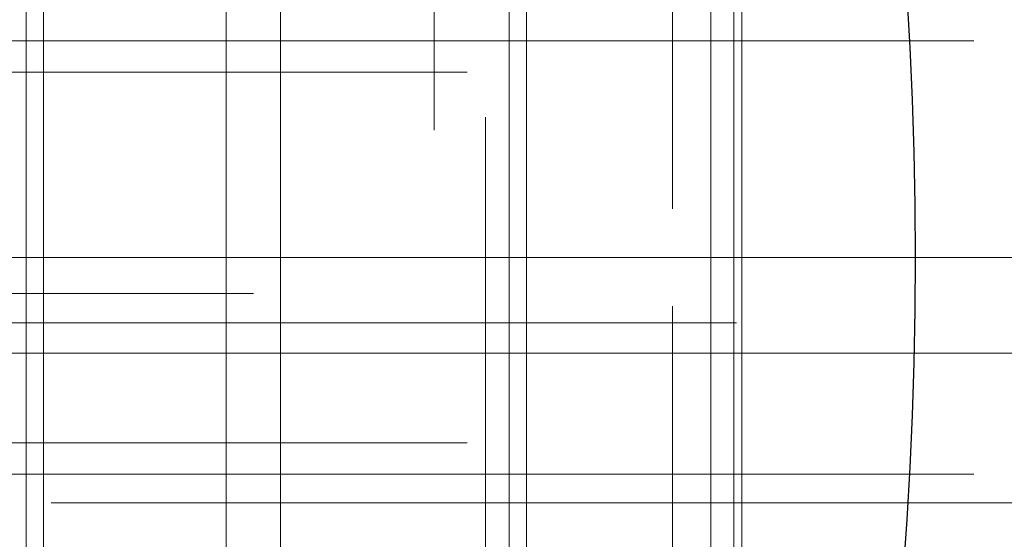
# Model space of a CAD drawing. Header units: millimetres. Extents: x -50 to 901, y -50 to 714.
# Tile 86 of 186: x 25.97 to 34.01, y -2.3 to 1.94. Entities that reach past the tile are written whole.
import ezdxf

# ---------------------------------------------------------------- set-up
doc = ezdxf.new("R2010")
doc.units = ezdxf.units.MM

# ---------------------------------------------------------------- blocks, each defined once
blk = doc.blocks.new('SW_CENTERMARKSYMBOL_0')
at = {"color": 0, "linetype": 'Continuous', "lineweight": 18}
blk.add_line((10, 0), (48.6219, 0), dxfattribs=at)
blk = doc.blocks.new('SW_CENTERMARKSYMBOL_396')
at = {"color": 0, "linetype": 'Continuous', "lineweight": 18}
for p, q in [((0, 0), (0, -5)), ((0, -5), (0, -5.5747))]:
    blk.add_line(p, q, dxfattribs=at)
blk = doc.blocks.new('SW_CENTERMARKSYMBOL_397')
at = {"color": 0, "linetype": 'Continuous', "lineweight": 18}
for p, q in [((0, 0), (0, -5)), ((0, -5), (0, -5.5747))]:
    blk.add_line(p, q, dxfattribs=at)
blk = doc.blocks.new('SW_CENTERMARKSYMBOL_398')
at = {"color": 0, "linetype": 'Continuous', "lineweight": 18}
blk.add_line((0, 0), (0, -5), dxfattribs=at)
blk = doc.blocks.new('SW_CENTERMARKSYMBOL_399')
at = {"color": 0, "linetype": 'Continuous', "lineweight": 18}
for p, q in [((0, 0), (0, 5)), ((-5, 0), (-5.5747, 0)), ((0, 0), (-5, 0)), ((0, 0), (0, -5)), ((0, 0), (5, 0))]:
    blk.add_line(p, q, dxfattribs=at)
blk = doc.blocks.new('SW_CENTERMARKSYMBOL_400')
at = {"color": 0, "linetype": 'Continuous', "lineweight": 18}
for p, q in [((0, 0), (0, 5)), ((-5, 0), (-5.5747, 0)), ((0, 0), (-5, 0)), ((0, 0), (0, -5)), ((0, 0), (5, 0))]:
    blk.add_line(p, q, dxfattribs=at)
blk = doc.blocks.new('SW_CENTERMARKSYMBOL_401')
at = {"color": 0, "linetype": 'Continuous', "lineweight": 18}
for p, q in [((0, 5), (0, 5.5747)), ((0, 0), (0, 5))]:
    blk.add_line(p, q, dxfattribs=at)
blk = doc.blocks.new('SW_CENTERMARKSYMBOL_402')
at = {"color": 0, "linetype": 'Continuous', "lineweight": 18}
for p, q in [((0, 5), (0, 5.5747)), ((0, 0), (0, 5))]:
    blk.add_line(p, q, dxfattribs=at)
blk = doc.blocks.new('SW_CENTERMARKSYMBOL_442')
at = {"color": 0, "linetype": 'Continuous', "lineweight": 18}
for p, q in [((0, 0), (0, -5)), ((0, -5), (0, -5.6932))]:
    blk.add_line(p, q, dxfattribs=at)
blk = doc.blocks.new('SW_CENTERMARKSYMBOL_443')
at = {"color": 0, "linetype": 'Continuous', "lineweight": 18}
for p, q in [((0, 0), (0, -5)), ((0, -5), (0, -5.6585))]:
    blk.add_line(p, q, dxfattribs=at)
blk = doc.blocks.new('SW_CENTERMARKSYMBOL_447')
at = {"color": 0, "linetype": 'Continuous', "lineweight": 18}
for p, q in [((0, 0), (5, 0)), ((5, 0), (5.6063, 0))]:
    blk.add_line(p, q, dxfattribs=at)
blk = doc.blocks.new('SW_CENTERMARKSYMBOL_448')
at = {"color": 0, "linetype": 'Continuous', "lineweight": 18}
for p, q in [((0, 0), (0, -5)), ((0, -5), (0, -5.6585))]:
    blk.add_line(p, q, dxfattribs=at)
blk = doc.blocks.new('SW_CENTERMARKSYMBOL_524')
at = {"color": 0, "linetype": 'Continuous', "lineweight": 18}
for q in [(0, 5), (-5, 0), (0, -5), (5, 0)]:
    blk.add_line((0, 0), q, dxfattribs=at)
blk = doc.blocks.new('SW_CENTERMARKSYMBOL_527')
at = {"color": 0, "linetype": 'Continuous', "lineweight": 18}
for p, q in [((0, 5), (0, 5.6585)), ((0, 0), (0, 5))]:
    blk.add_line(p, q, dxfattribs=at)
blk = doc.blocks.new('SW_CENTERMARKSYMBOL_528')
at = {"color": 0, "linetype": 'Continuous', "lineweight": 18}
for p, q in [((0, 5), (0, 5.6932)), ((0, 0), (0, 5))]:
    blk.add_line(p, q, dxfattribs=at)
blk = doc.blocks.new('SW_CENTERMARKSYMBOL_529')
at = {"color": 0, "linetype": 'Continuous', "lineweight": 18}
for p, q in [((0, 0), (0, 5)), ((0, 0), (-5, 0)), ((0, 0), (0, -5)), ((0, 0), (5, 0)), ((5, 0), (5.6585, 0))]:
    blk.add_line(p, q, dxfattribs=at)
blk = doc.blocks.new('SW_CENTERMARKSYMBOL_530')
at = {"color": 0, "linetype": 'Continuous', "lineweight": 18}
for p, q in [((0, 0), (0, -5)), ((0, -5), (0, -5.6932))]:
    blk.add_line(p, q, dxfattribs=at)
blk = doc.blocks.new('SW_CENTERMARKSYMBOL_533')
at = {"color": 0, "linetype": 'Continuous', "lineweight": 18}
for p, q in [((0, 0), (5, 0)), ((5, 0), (5.5209, 0))]:
    blk.add_line(p, q, dxfattribs=at)
blk = doc.blocks.new('SW_CENTERMARKSYMBOL_534')
at = {"color": 0, "linetype": 'Continuous', "lineweight": 18}
for p, q in [((0, 0), (5, 0)), ((5, 0), (5.6063, 0))]:
    blk.add_line(p, q, dxfattribs=at)
blk = doc.blocks.new('SW_CENTERMARKSYMBOL_535')
at = {"color": 0, "linetype": 'Continuous', "lineweight": 18}
for p, q in [((0, 0), (0, 5)), ((0, 0), (-5, 0)), ((0, 0), (0, -5)), ((0, 0), (5, 0)), ((5, 0), (5.6585, 0))]:
    blk.add_line(p, q, dxfattribs=at)
blk = doc.blocks.new('SW_CENTERMARKSYMBOL_536')
at = {"color": 0, "linetype": 'Continuous', "lineweight": 18}
for p, q in [((0, 0), (0, 5)), ((0, 0), (-5, 0)), ((0, 0), (0, -5)), ((0, 0), (5, 0)), ((5, 0), (5.6585, 0))]:
    blk.add_line(p, q, dxfattribs=at)
blk = doc.blocks.new('SW_CENTERMARKSYMBOL_563')
at = {"color": 0, "linetype": 'Continuous', "lineweight": 18}
blk.add_line((10, 0), (48.6219, 0), dxfattribs=at)
blk = doc.blocks.new('SW_CENTERMARKSYMBOL_959')
at = {"color": 0, "linetype": 'Continuous', "lineweight": 18}
for p, q in [((0, 0), (0, -5)), ((0, -5), (0, -5.5747))]:
    blk.add_line(p, q, dxfattribs=at)
blk = doc.blocks.new('SW_CENTERMARKSYMBOL_960')
at = {"color": 0, "linetype": 'Continuous', "lineweight": 18}
for p, q in [((0, 0), (0, -5)), ((0, -5), (0, -5.5747))]:
    blk.add_line(p, q, dxfattribs=at)
blk = doc.blocks.new('SW_CENTERMARKSYMBOL_961')
at = {"color": 0, "linetype": 'Continuous', "lineweight": 18}
blk.add_line((0, 0), (0, -5), dxfattribs=at)
blk = doc.blocks.new('SW_CENTERMARKSYMBOL_962')
at = {"color": 0, "linetype": 'Continuous', "lineweight": 18}
for p, q in [((0, 0), (0, 5)), ((-5, 0), (-5.5747, 0)), ((0, 0), (-5, 0)), ((0, 0), (0, -5)), ((0, 0), (5, 0))]:
    blk.add_line(p, q, dxfattribs=at)
blk = doc.blocks.new('SW_CENTERMARKSYMBOL_963')
at = {"color": 0, "linetype": 'Continuous', "lineweight": 18}
for p, q in [((0, 0), (0, 5)), ((-5, 0), (-5.5747, 0)), ((0, 0), (-5, 0)), ((0, 0), (0, -5)), ((0, 0), (5, 0))]:
    blk.add_line(p, q, dxfattribs=at)
blk = doc.blocks.new('SW_CENTERMARKSYMBOL_964')
at = {"color": 0, "linetype": 'Continuous', "lineweight": 18}
for p, q in [((0, 5), (0, 5.5747)), ((0, 0), (0, 5))]:
    blk.add_line(p, q, dxfattribs=at)
blk = doc.blocks.new('SW_CENTERMARKSYMBOL_965')
at = {"color": 0, "linetype": 'Continuous', "lineweight": 18}
for p, q in [((0, 5), (0, 5.5747)), ((0, 0), (0, 5))]:
    blk.add_line(p, q, dxfattribs=at)
blk = doc.blocks.new('SW_CENTERMARKSYMBOL_1005')
at = {"color": 0, "linetype": 'Continuous', "lineweight": 18}
for p, q in [((0, 0), (0, -5)), ((0, -5), (0, -5.6932))]:
    blk.add_line(p, q, dxfattribs=at)
blk = doc.blocks.new('SW_CENTERMARKSYMBOL_1006')
at = {"color": 0, "linetype": 'Continuous', "lineweight": 18}
for p, q in [((0, 0), (0, -5)), ((0, -5), (0, -5.6585))]:
    blk.add_line(p, q, dxfattribs=at)
blk = doc.blocks.new('SW_CENTERMARKSYMBOL_1010')
at = {"color": 0, "linetype": 'Continuous', "lineweight": 18}
for p, q in [((0, 0), (5, 0)), ((5, 0), (5.6063, 0))]:
    blk.add_line(p, q, dxfattribs=at)
blk = doc.blocks.new('SW_CENTERMARKSYMBOL_1011')
at = {"color": 0, "linetype": 'Continuous', "lineweight": 18}
for p, q in [((0, 0), (0, -5)), ((0, -5), (0, -5.6585))]:
    blk.add_line(p, q, dxfattribs=at)
blk = doc.blocks.new('SW_CENTERMARKSYMBOL_1087')
at = {"color": 0, "linetype": 'Continuous', "lineweight": 18}
for q in [(0, 5), (-5, 0), (0, -5), (5, 0)]:
    blk.add_line((0, 0), q, dxfattribs=at)
blk = doc.blocks.new('SW_CENTERMARKSYMBOL_1090')
at = {"color": 0, "linetype": 'Continuous', "lineweight": 18}
for p, q in [((0, 5), (0, 5.6585)), ((0, 0), (0, 5))]:
    blk.add_line(p, q, dxfattribs=at)
blk = doc.blocks.new('SW_CENTERMARKSYMBOL_1091')
at = {"color": 0, "linetype": 'Continuous', "lineweight": 18}
for p, q in [((0, 5), (0, 5.6932)), ((0, 0), (0, 5))]:
    blk.add_line(p, q, dxfattribs=at)
blk = doc.blocks.new('SW_CENTERMARKSYMBOL_1092')
at = {"color": 0, "linetype": 'Continuous', "lineweight": 18}
for p, q in [((0, 0), (0, 5)), ((0, 0), (-5, 0)), ((0, 0), (0, -5)), ((0, 0), (5, 0)), ((5, 0), (5.6585, 0))]:
    blk.add_line(p, q, dxfattribs=at)
blk = doc.blocks.new('SW_CENTERMARKSYMBOL_1093')
at = {"color": 0, "linetype": 'Continuous', "lineweight": 18}
for p, q in [((0, 0), (0, -5)), ((0, -5), (0, -5.6932))]:
    blk.add_line(p, q, dxfattribs=at)
blk = doc.blocks.new('SW_CENTERMARKSYMBOL_1096')
at = {"color": 0, "linetype": 'Continuous', "lineweight": 18}
for p, q in [((0, 0), (5, 0)), ((5, 0), (5.5209, 0))]:
    blk.add_line(p, q, dxfattribs=at)
blk = doc.blocks.new('SW_CENTERMARKSYMBOL_1097')
at = {"color": 0, "linetype": 'Continuous', "lineweight": 18}
for p, q in [((0, 0), (5, 0)), ((5, 0), (5.6063, 0))]:
    blk.add_line(p, q, dxfattribs=at)
blk = doc.blocks.new('SW_CENTERMARKSYMBOL_1098')
at = {"color": 0, "linetype": 'Continuous', "lineweight": 18}
for p, q in [((0, 0), (0, 5)), ((0, 0), (-5, 0)), ((0, 0), (0, -5)), ((0, 0), (5, 0)), ((5, 0), (5.6585, 0))]:
    blk.add_line(p, q, dxfattribs=at)
blk = doc.blocks.new('SW_CENTERMARKSYMBOL_1099')
at = {"color": 0, "linetype": 'Continuous', "lineweight": 18}
for p, q in [((0, 0), (0, 5)), ((0, 0), (-5, 0)), ((0, 0), (0, -5)), ((0, 0), (5, 0)), ((5, 0), (5.6585, 0))]:
    blk.add_line(p, q, dxfattribs=at)
blk = doc.blocks.new('SW_CENTERMARKSYMBOL_1126')
at = {"color": 0, "linetype": 'Continuous', "lineweight": 18}
blk.add_line((10, 0), (48.6219, 0), dxfattribs=at)
blk = doc.blocks.new('SW_CENTERMARKSYMBOL_1522')
at = {"color": 0, "linetype": 'Continuous', "lineweight": 18}
for p, q in [((0, 0), (0, -5)), ((0, -5), (0, -5.5747))]:
    blk.add_line(p, q, dxfattribs=at)
blk = doc.blocks.new('SW_CENTERMARKSYMBOL_1523')
at = {"color": 0, "linetype": 'Continuous', "lineweight": 18}
for p, q in [((0, 0), (0, -5)), ((0, -5), (0, -5.5747))]:
    blk.add_line(p, q, dxfattribs=at)
blk = doc.blocks.new('SW_CENTERMARKSYMBOL_1524')
at = {"color": 0, "linetype": 'Continuous', "lineweight": 18}
blk.add_line((0, 0), (0, -5), dxfattribs=at)
blk = doc.blocks.new('SW_CENTERMARKSYMBOL_1525')
at = {"color": 0, "linetype": 'Continuous', "lineweight": 18}
for p, q in [((0, 0), (0, 5)), ((-5, 0), (-5.5747, 0)), ((0, 0), (-5, 0)), ((0, 0), (0, -5)), ((0, 0), (5, 0))]:
    blk.add_line(p, q, dxfattribs=at)
blk = doc.blocks.new('SW_CENTERMARKSYMBOL_1526')
at = {"color": 0, "linetype": 'Continuous', "lineweight": 18}
for p, q in [((0, 0), (0, 5)), ((-5, 0), (-5.5747, 0)), ((0, 0), (-5, 0)), ((0, 0), (0, -5)), ((0, 0), (5, 0))]:
    blk.add_line(p, q, dxfattribs=at)
blk = doc.blocks.new('SW_CENTERMARKSYMBOL_1527')
at = {"color": 0, "linetype": 'Continuous', "lineweight": 18}
for p, q in [((0, 5), (0, 5.5747)), ((0, 0), (0, 5))]:
    blk.add_line(p, q, dxfattribs=at)
blk = doc.blocks.new('SW_CENTERMARKSYMBOL_1528')
at = {"color": 0, "linetype": 'Continuous', "lineweight": 18}
for p, q in [((0, 5), (0, 5.5747)), ((0, 0), (0, 5))]:
    blk.add_line(p, q, dxfattribs=at)
blk = doc.blocks.new('SW_CENTERMARKSYMBOL_1568')
at = {"color": 0, "linetype": 'Continuous', "lineweight": 18}
for p, q in [((0, 0), (0, -5)), ((0, -5), (0, -5.6932))]:
    blk.add_line(p, q, dxfattribs=at)
blk = doc.blocks.new('SW_CENTERMARKSYMBOL_1569')
at = {"color": 0, "linetype": 'Continuous', "lineweight": 18}
for p, q in [((0, 0), (0, -5)), ((0, -5), (0, -5.6585))]:
    blk.add_line(p, q, dxfattribs=at)
blk = doc.blocks.new('SW_CENTERMARKSYMBOL_1573')
at = {"color": 0, "linetype": 'Continuous', "lineweight": 18}
for p, q in [((0, 0), (5, 0)), ((5, 0), (5.6063, 0))]:
    blk.add_line(p, q, dxfattribs=at)
blk = doc.blocks.new('SW_CENTERMARKSYMBOL_1574')
at = {"color": 0, "linetype": 'Continuous', "lineweight": 18}
for p, q in [((0, 0), (0, -5)), ((0, -5), (0, -5.6585))]:
    blk.add_line(p, q, dxfattribs=at)
blk = doc.blocks.new('SW_CENTERMARKSYMBOL_1650')
at = {"color": 0, "linetype": 'Continuous', "lineweight": 18}
for q in [(0, 5), (-5, 0), (0, -5), (5, 0)]:
    blk.add_line((0, 0), q, dxfattribs=at)
blk = doc.blocks.new('SW_CENTERMARKSYMBOL_1653')
at = {"color": 0, "linetype": 'Continuous', "lineweight": 18}
for p, q in [((0, 5), (0, 5.6585)), ((0, 0), (0, 5))]:
    blk.add_line(p, q, dxfattribs=at)
blk = doc.blocks.new('SW_CENTERMARKSYMBOL_1654')
at = {"color": 0, "linetype": 'Continuous', "lineweight": 18}
for p, q in [((0, 5), (0, 5.6932)), ((0, 0), (0, 5))]:
    blk.add_line(p, q, dxfattribs=at)
blk = doc.blocks.new('SW_CENTERMARKSYMBOL_1655')
at = {"color": 0, "linetype": 'Continuous', "lineweight": 18}
for p, q in [((0, 0), (0, 5)), ((0, 0), (-5, 0)), ((0, 0), (0, -5)), ((0, 0), (5, 0)), ((5, 0), (5.6585, 0))]:
    blk.add_line(p, q, dxfattribs=at)
blk = doc.blocks.new('SW_CENTERMARKSYMBOL_1656')
at = {"color": 0, "linetype": 'Continuous', "lineweight": 18}
for p, q in [((0, 0), (0, -5)), ((0, -5), (0, -5.6932))]:
    blk.add_line(p, q, dxfattribs=at)
blk = doc.blocks.new('SW_CENTERMARKSYMBOL_1659')
at = {"color": 0, "linetype": 'Continuous', "lineweight": 18}
for p, q in [((0, 0), (5, 0)), ((5, 0), (5.5209, 0))]:
    blk.add_line(p, q, dxfattribs=at)
blk = doc.blocks.new('SW_CENTERMARKSYMBOL_1660')
at = {"color": 0, "linetype": 'Continuous', "lineweight": 18}
for p, q in [((0, 0), (5, 0)), ((5, 0), (5.6063, 0))]:
    blk.add_line(p, q, dxfattribs=at)
blk = doc.blocks.new('SW_CENTERMARKSYMBOL_1661')
at = {"color": 0, "linetype": 'Continuous', "lineweight": 18}
for p, q in [((0, 0), (0, 5)), ((0, 0), (-5, 0)), ((0, 0), (0, -5)), ((0, 0), (5, 0)), ((5, 0), (5.6585, 0))]:
    blk.add_line(p, q, dxfattribs=at)
blk = doc.blocks.new('SW_CENTERMARKSYMBOL_1662')
at = {"color": 0, "linetype": 'Continuous', "lineweight": 18}
for p, q in [((0, 0), (0, 5)), ((0, 0), (-5, 0)), ((0, 0), (0, -5)), ((0, 0), (5, 0)), ((5, 0), (5.6585, 0))]:
    blk.add_line(p, q, dxfattribs=at)
blk = doc.blocks.new('SW_CENTERMARKSYMBOL_1689')
at = {"color": 0, "linetype": 'Continuous', "lineweight": 18}
blk.add_line((10, 0), (48.6219, 0), dxfattribs=at)
blk = doc.blocks.new('SW_CENTERMARKSYMBOL_2085')
at = {"color": 0, "linetype": 'Continuous', "lineweight": 18}
for p, q in [((0, 0), (0, -5)), ((0, -5), (0, -5.5747))]:
    blk.add_line(p, q, dxfattribs=at)
blk = doc.blocks.new('SW_CENTERMARKSYMBOL_2086')
at = {"color": 0, "linetype": 'Continuous', "lineweight": 18}
for p, q in [((0, 0), (0, -5)), ((0, -5), (0, -5.5747))]:
    blk.add_line(p, q, dxfattribs=at)
blk = doc.blocks.new('SW_CENTERMARKSYMBOL_2087')
at = {"color": 0, "linetype": 'Continuous', "lineweight": 18}
blk.add_line((0, 0), (0, -5), dxfattribs=at)
blk = doc.blocks.new('SW_CENTERMARKSYMBOL_2088')
at = {"color": 0, "linetype": 'Continuous', "lineweight": 18}
for p, q in [((0, 0), (0, 5)), ((-5, 0), (-5.5747, 0)), ((0, 0), (-5, 0)), ((0, 0), (0, -5)), ((0, 0), (5, 0))]:
    blk.add_line(p, q, dxfattribs=at)
blk = doc.blocks.new('SW_CENTERMARKSYMBOL_2089')
at = {"color": 0, "linetype": 'Continuous', "lineweight": 18}
for p, q in [((0, 0), (0, 5)), ((-5, 0), (-5.5747, 0)), ((0, 0), (-5, 0)), ((0, 0), (0, -5)), ((0, 0), (5, 0))]:
    blk.add_line(p, q, dxfattribs=at)
blk = doc.blocks.new('SW_CENTERMARKSYMBOL_2090')
at = {"color": 0, "linetype": 'Continuous', "lineweight": 18}
for p, q in [((0, 5), (0, 5.5747)), ((0, 0), (0, 5))]:
    blk.add_line(p, q, dxfattribs=at)
blk = doc.blocks.new('SW_CENTERMARKSYMBOL_2091')
at = {"color": 0, "linetype": 'Continuous', "lineweight": 18}
for p, q in [((0, 5), (0, 5.5747)), ((0, 0), (0, 5))]:
    blk.add_line(p, q, dxfattribs=at)
blk = doc.blocks.new('SW_CENTERMARKSYMBOL_2131')
at = {"color": 0, "linetype": 'Continuous', "lineweight": 18}
for p, q in [((0, 0), (0, -5)), ((0, -5), (0, -5.6932))]:
    blk.add_line(p, q, dxfattribs=at)
blk = doc.blocks.new('SW_CENTERMARKSYMBOL_2132')
at = {"color": 0, "linetype": 'Continuous', "lineweight": 18}
for p, q in [((0, 0), (0, -5)), ((0, -5), (0, -5.6585))]:
    blk.add_line(p, q, dxfattribs=at)
blk = doc.blocks.new('SW_CENTERMARKSYMBOL_2136')
at = {"color": 0, "linetype": 'Continuous', "lineweight": 18}
for p, q in [((0, 0), (5, 0)), ((5, 0), (5.6063, 0))]:
    blk.add_line(p, q, dxfattribs=at)
blk = doc.blocks.new('SW_CENTERMARKSYMBOL_2137')
at = {"color": 0, "linetype": 'Continuous', "lineweight": 18}
for p, q in [((0, 0), (0, -5)), ((0, -5), (0, -5.6585))]:
    blk.add_line(p, q, dxfattribs=at)
blk = doc.blocks.new('SW_CENTERMARKSYMBOL_2213')
at = {"color": 0, "linetype": 'Continuous', "lineweight": 18}
for q in [(0, 5), (-5, 0), (0, -5), (5, 0)]:
    blk.add_line((0, 0), q, dxfattribs=at)
blk = doc.blocks.new('SW_CENTERMARKSYMBOL_2216')
at = {"color": 0, "linetype": 'Continuous', "lineweight": 18}
for p, q in [((0, 5), (0, 5.6585)), ((0, 0), (0, 5))]:
    blk.add_line(p, q, dxfattribs=at)
blk = doc.blocks.new('SW_CENTERMARKSYMBOL_2217')
at = {"color": 0, "linetype": 'Continuous', "lineweight": 18}
for p, q in [((0, 5), (0, 5.6932)), ((0, 0), (0, 5))]:
    blk.add_line(p, q, dxfattribs=at)
blk = doc.blocks.new('SW_CENTERMARKSYMBOL_2218')
at = {"color": 0, "linetype": 'Continuous', "lineweight": 18}
for p, q in [((0, 0), (0, 5)), ((0, 0), (-5, 0)), ((0, 0), (0, -5)), ((0, 0), (5, 0)), ((5, 0), (5.6585, 0))]:
    blk.add_line(p, q, dxfattribs=at)
blk = doc.blocks.new('SW_CENTERMARKSYMBOL_2219')
at = {"color": 0, "linetype": 'Continuous', "lineweight": 18}
for p, q in [((0, 0), (0, -5)), ((0, -5), (0, -5.6932))]:
    blk.add_line(p, q, dxfattribs=at)
blk = doc.blocks.new('SW_CENTERMARKSYMBOL_2222')
at = {"color": 0, "linetype": 'Continuous', "lineweight": 18}
for p, q in [((0, 0), (5, 0)), ((5, 0), (5.5209, 0))]:
    blk.add_line(p, q, dxfattribs=at)
blk = doc.blocks.new('SW_CENTERMARKSYMBOL_2223')
at = {"color": 0, "linetype": 'Continuous', "lineweight": 18}
for p, q in [((0, 0), (5, 0)), ((5, 0), (5.6063, 0))]:
    blk.add_line(p, q, dxfattribs=at)
blk = doc.blocks.new('SW_CENTERMARKSYMBOL_2224')
at = {"color": 0, "linetype": 'Continuous', "lineweight": 18}
for p, q in [((0, 0), (0, 5)), ((0, 0), (-5, 0)), ((0, 0), (0, -5)), ((0, 0), (5, 0)), ((5, 0), (5.6585, 0))]:
    blk.add_line(p, q, dxfattribs=at)
blk = doc.blocks.new('SW_CENTERMARKSYMBOL_2225')
at = {"color": 0, "linetype": 'Continuous', "lineweight": 18}
for p, q in [((0, 0), (0, 5)), ((0, 0), (-5, 0)), ((0, 0), (0, -5)), ((0, 0), (5, 0)), ((5, 0), (5.6585, 0))]:
    blk.add_line(p, q, dxfattribs=at)
blk = doc.blocks.new('SW_CENTERMARKSYMBOL_2252')
at = {"color": 0, "linetype": 'Continuous', "lineweight": 18}
blk.add_line((10, 0), (48.6219, 0), dxfattribs=at)
blk = doc.blocks.new('SW_CENTERMARKSYMBOL_2648')
at = {"color": 0, "linetype": 'Continuous', "lineweight": 18}
for p, q in [((0, 0), (0, -5)), ((0, -5), (0, -5.5747))]:
    blk.add_line(p, q, dxfattribs=at)
blk = doc.blocks.new('SW_CENTERMARKSYMBOL_2649')
at = {"color": 0, "linetype": 'Continuous', "lineweight": 18}
for p, q in [((0, 0), (0, -5)), ((0, -5), (0, -5.5747))]:
    blk.add_line(p, q, dxfattribs=at)
blk = doc.blocks.new('SW_CENTERMARKSYMBOL_2650')
at = {"color": 0, "linetype": 'Continuous', "lineweight": 18}
blk.add_line((0, 0), (0, -5), dxfattribs=at)
blk = doc.blocks.new('SW_CENTERMARKSYMBOL_2651')
at = {"color": 0, "linetype": 'Continuous', "lineweight": 18}
for p, q in [((0, 0), (0, 5)), ((-5, 0), (-5.5747, 0)), ((0, 0), (-5, 0)), ((0, 0), (0, -5)), ((0, 0), (5, 0))]:
    blk.add_line(p, q, dxfattribs=at)
blk = doc.blocks.new('SW_CENTERMARKSYMBOL_2652')
at = {"color": 0, "linetype": 'Continuous', "lineweight": 18}
for p, q in [((0, 0), (0, 5)), ((-5, 0), (-5.5747, 0)), ((0, 0), (-5, 0)), ((0, 0), (0, -5)), ((0, 0), (5, 0))]:
    blk.add_line(p, q, dxfattribs=at)
blk = doc.blocks.new('SW_CENTERMARKSYMBOL_2653')
at = {"color": 0, "linetype": 'Continuous', "lineweight": 18}
for p, q in [((0, 5), (0, 5.5747)), ((0, 0), (0, 5))]:
    blk.add_line(p, q, dxfattribs=at)
blk = doc.blocks.new('SW_CENTERMARKSYMBOL_2654')
at = {"color": 0, "linetype": 'Continuous', "lineweight": 18}
for p, q in [((0, 5), (0, 5.5747)), ((0, 0), (0, 5))]:
    blk.add_line(p, q, dxfattribs=at)
blk = doc.blocks.new('SW_CENTERMARKSYMBOL_2694')
at = {"color": 0, "linetype": 'Continuous', "lineweight": 18}
for p, q in [((0, 0), (0, -5)), ((0, -5), (0, -5.6932))]:
    blk.add_line(p, q, dxfattribs=at)
blk = doc.blocks.new('SW_CENTERMARKSYMBOL_2695')
at = {"color": 0, "linetype": 'Continuous', "lineweight": 18}
for p, q in [((0, 0), (0, -5)), ((0, -5), (0, -5.6585))]:
    blk.add_line(p, q, dxfattribs=at)
blk = doc.blocks.new('SW_CENTERMARKSYMBOL_2699')
at = {"color": 0, "linetype": 'Continuous', "lineweight": 18}
for p, q in [((0, 0), (5, 0)), ((5, 0), (5.6063, 0))]:
    blk.add_line(p, q, dxfattribs=at)
blk = doc.blocks.new('SW_CENTERMARKSYMBOL_2700')
at = {"color": 0, "linetype": 'Continuous', "lineweight": 18}
for p, q in [((0, 0), (0, -5)), ((0, -5), (0, -5.6585))]:
    blk.add_line(p, q, dxfattribs=at)
blk = doc.blocks.new('SW_CENTERMARKSYMBOL_2776')
at = {"color": 0, "linetype": 'Continuous', "lineweight": 18}
for q in [(0, 5), (-5, 0), (0, -5), (5, 0)]:
    blk.add_line((0, 0), q, dxfattribs=at)
blk = doc.blocks.new('SW_CENTERMARKSYMBOL_2779')
at = {"color": 0, "linetype": 'Continuous', "lineweight": 18}
for p, q in [((0, 5), (0, 5.6585)), ((0, 0), (0, 5))]:
    blk.add_line(p, q, dxfattribs=at)
blk = doc.blocks.new('SW_CENTERMARKSYMBOL_2780')
at = {"color": 0, "linetype": 'Continuous', "lineweight": 18}
for p, q in [((0, 5), (0, 5.6932)), ((0, 0), (0, 5))]:
    blk.add_line(p, q, dxfattribs=at)
blk = doc.blocks.new('SW_CENTERMARKSYMBOL_2781')
at = {"color": 0, "linetype": 'Continuous', "lineweight": 18}
for p, q in [((0, 0), (0, 5)), ((0, 0), (-5, 0)), ((0, 0), (0, -5)), ((0, 0), (5, 0)), ((5, 0), (5.6585, 0))]:
    blk.add_line(p, q, dxfattribs=at)
blk = doc.blocks.new('SW_CENTERMARKSYMBOL_2782')
at = {"color": 0, "linetype": 'Continuous', "lineweight": 18}
for p, q in [((0, 0), (0, -5)), ((0, -5), (0, -5.6932))]:
    blk.add_line(p, q, dxfattribs=at)
blk = doc.blocks.new('SW_CENTERMARKSYMBOL_2785')
at = {"color": 0, "linetype": 'Continuous', "lineweight": 18}
for p, q in [((0, 0), (5, 0)), ((5, 0), (5.5209, 0))]:
    blk.add_line(p, q, dxfattribs=at)
blk = doc.blocks.new('SW_CENTERMARKSYMBOL_2786')
at = {"color": 0, "linetype": 'Continuous', "lineweight": 18}
for p, q in [((0, 0), (5, 0)), ((5, 0), (5.6063, 0))]:
    blk.add_line(p, q, dxfattribs=at)
blk = doc.blocks.new('SW_CENTERMARKSYMBOL_2787')
at = {"color": 0, "linetype": 'Continuous', "lineweight": 18}
for p, q in [((0, 0), (0, 5)), ((0, 0), (-5, 0)), ((0, 0), (0, -5)), ((0, 0), (5, 0)), ((5, 0), (5.6585, 0))]:
    blk.add_line(p, q, dxfattribs=at)
blk = doc.blocks.new('SW_CENTERMARKSYMBOL_2788')
at = {"color": 0, "linetype": 'Continuous', "lineweight": 18}
for p, q in [((0, 0), (0, 5)), ((0, 0), (-5, 0)), ((0, 0), (0, -5)), ((0, 0), (5, 0)), ((5, 0), (5.6585, 0))]:
    blk.add_line(p, q, dxfattribs=at)

msp = doc.modelspace()

# ---------------------------------------------------------------- linework, layer by layer
at = {"color": 7, "linetype": 'Continuous', "lineweight": 25}
for radius in [45, 45, 45, 45, 45, 43.8964, 43.8964, 43.8964, 43.8964, 43.8964, 43.6219, 43.6219, 43.6219, 43.6219, 43.6219, 42.2814, 42.2814, 42.2814, 42.2814, 42.2814, 35.2814, 35.2814, 35.2814, 35.2814, 35.2814, 33.2814, 33.2814, 33.2814, 33.2814, 33.2814]:
    msp.add_circle((0, 0), radius, dxfattribs=at)

# ---------------------------------------------------------------- block references
at = {"color": 7, "linetype": 'Continuous', "lineweight": 18}
for name, p in [('SW_CENTERMARKSYMBOL_0', (0, 0)), ('SW_CENTERMARKSYMBOL_563', (0, 0)), ('SW_CENTERMARKSYMBOL_1126', (0, 0)), ('SW_CENTERMARKSYMBOL_1689', (0, 0)), ('SW_CENTERMARKSYMBOL_2252', (0, 0)), ('SW_CENTERMARKSYMBOL_442', (29.3569, 6.7316)), ('SW_CENTERMARKSYMBOL_1005', (29.3569, 6.7316)), ('SW_CENTERMARKSYMBOL_1568', (29.3569, 6.7316)), ('SW_CENTERMARKSYMBOL_2131', (29.3569, 6.7316)), ('SW_CENTERMARKSYMBOL_2694', (29.3569, 6.7316)), ('SW_CENTERMARKSYMBOL_396', (31.3015, 5.9711)), ('SW_CENTERMARKSYMBOL_959', (31.3015, 5.9711)), ('SW_CENTERMARKSYMBOL_1522', (31.3015, 5.9711)), ('SW_CENTERMARKSYMBOL_2085', (31.3015, 5.9711)), ('SW_CENTERMARKSYMBOL_2648', (31.3015, 5.9711)), ('SW_CENTERMARKSYMBOL_443', (27.6587, 5.2762)), ('SW_CENTERMARKSYMBOL_1006', (27.6587, 5.2762)), ('SW_CENTERMARKSYMBOL_1569', (27.6587, 5.2762)), ('SW_CENTERMARKSYMBOL_2132', (27.6587, 5.2762)), ('SW_CENTERMARKSYMBOL_2695', (27.6587, 5.2762)), ('SW_CENTERMARKSYMBOL_397', (31.6147, 3.9939)), ('SW_CENTERMARKSYMBOL_960', (31.6147, 3.9939)), ('SW_CENTERMARKSYMBOL_1523', (31.6147, 3.9939)), ('SW_CENTERMARKSYMBOL_2086', (31.6147, 3.9939)), ('SW_CENTERMARKSYMBOL_2649', (31.6147, 3.9939)), ('SW_CENTERMARKSYMBOL_530', (29.9692, 2.9992)), ('SW_CENTERMARKSYMBOL_1093', (29.9692, 2.9992)), ('SW_CENTERMARKSYMBOL_1656', (29.9692, 2.9992)), ('SW_CENTERMARKSYMBOL_2219', (29.9692, 2.9992)), ('SW_CENTERMARKSYMBOL_2782', (29.9692, 2.9992)), ('SW_CENTERMARKSYMBOL_448', (26.0258, 2.7511)), ('SW_CENTERMARKSYMBOL_1011', (26.0258, 2.7511)), ('SW_CENTERMARKSYMBOL_1574', (26.0258, 2.7511)), ('SW_CENTERMARKSYMBOL_2137', (26.0258, 2.7511)), ('SW_CENTERMARKSYMBOL_2700', (26.0258, 2.7511)), ('SW_CENTERMARKSYMBOL_398', (31.8031, 2.0009)), ('SW_CENTERMARKSYMBOL_961', (31.8031, 2.0009)), ('SW_CENTERMARKSYMBOL_1524', (31.8031, 2.0009)), ('SW_CENTERMARKSYMBOL_2087', (31.8031, 2.0009)), ('SW_CENTERMARKSYMBOL_2650', (31.8031, 2.0009)), ('SW_CENTERMARKSYMBOL_529', (28.1018, 1.768)), ('SW_CENTERMARKSYMBOL_1092', (28.1018, 1.768)), ('SW_CENTERMARKSYMBOL_1655', (28.1018, 1.768)), ('SW_CENTERMARKSYMBOL_2218', (28.1018, 1.768)), ('SW_CENTERMARKSYMBOL_2781', (28.1018, 1.768)), ('SW_CENTERMARKSYMBOL_447', (24.0201, 1.5112)), ('SW_CENTERMARKSYMBOL_1010', (24.0201, 1.5112)), ('SW_CENTERMARKSYMBOL_1573', (24.0201, 1.5112)), ('SW_CENTERMARKSYMBOL_2136', (24.0201, 1.5112)), ('SW_CENTERMARKSYMBOL_2699', (24.0201, 1.5112)), ('SW_CENTERMARKSYMBOL_399', (31.866, 0)), ('SW_CENTERMARKSYMBOL_962', (31.866, 0)), ('SW_CENTERMARKSYMBOL_1525', (31.866, 0)), ('SW_CENTERMARKSYMBOL_2088', (31.866, 0)), ('SW_CENTERMARKSYMBOL_2651', (31.866, 0)), ('SW_CENTERMARKSYMBOL_533', (22.3603, -0.2931)), ('SW_CENTERMARKSYMBOL_1096', (22.3603, -0.2931)), ('SW_CENTERMARKSYMBOL_1659', (22.3603, -0.2931)), ('SW_CENTERMARKSYMBOL_2222', (22.3603, -0.2931)), ('SW_CENTERMARKSYMBOL_2785', (22.3603, -0.2931)), ('SW_CENTERMARKSYMBOL_535', (26.1654, -0.5325)), ('SW_CENTERMARKSYMBOL_1098', (26.1654, -0.5325)), ('SW_CENTERMARKSYMBOL_1661', (26.1654, -0.5325)), ('SW_CENTERMARKSYMBOL_2224', (26.1654, -0.5325)), ('SW_CENTERMARKSYMBOL_2787', (26.1654, -0.5325)), ('SW_CENTERMARKSYMBOL_524', (30.1087, -0.7806)), ('SW_CENTERMARKSYMBOL_1087', (30.1087, -0.7806)), ('SW_CENTERMARKSYMBOL_1650', (30.1087, -0.7806)), ('SW_CENTERMARKSYMBOL_2213', (30.1087, -0.7806)), ('SW_CENTERMARKSYMBOL_2776', (30.1087, -0.7806)), ('SW_CENTERMARKSYMBOL_534', (24.0201, -1.5112)), ('SW_CENTERMARKSYMBOL_1097', (24.0201, -1.5112)), ('SW_CENTERMARKSYMBOL_1660', (24.0201, -1.5112)), ('SW_CENTERMARKSYMBOL_2223', (24.0201, -1.5112)), ('SW_CENTERMARKSYMBOL_2786', (24.0201, -1.5112)), ('SW_CENTERMARKSYMBOL_536', (28.1018, -1.768)), ('SW_CENTERMARKSYMBOL_1099', (28.1018, -1.768)), ('SW_CENTERMARKSYMBOL_1662', (28.1018, -1.768)), ('SW_CENTERMARKSYMBOL_2225', (28.1018, -1.768)), ('SW_CENTERMARKSYMBOL_2788', (28.1018, -1.768)), ('SW_CENTERMARKSYMBOL_400', (31.8031, -2.0009)), ('SW_CENTERMARKSYMBOL_963', (31.8031, -2.0009)), ('SW_CENTERMARKSYMBOL_1526', (31.8031, -2.0009)), ('SW_CENTERMARKSYMBOL_2089', (31.8031, -2.0009)), ('SW_CENTERMARKSYMBOL_2652', (31.8031, -2.0009)), ('SW_CENTERMARKSYMBOL_401', (31.6147, -3.9939)), ('SW_CENTERMARKSYMBOL_964', (31.6147, -3.9939)), ('SW_CENTERMARKSYMBOL_1527', (31.6147, -3.9939)), ('SW_CENTERMARKSYMBOL_2090', (31.6147, -3.9939)), ('SW_CENTERMARKSYMBOL_2653', (31.6147, -3.9939)), ('SW_CENTERMARKSYMBOL_528', (29.7735, -4.5481)), ('SW_CENTERMARKSYMBOL_1091', (29.7735, -4.5481)), ('SW_CENTERMARKSYMBOL_1654', (29.7735, -4.5481)), ('SW_CENTERMARKSYMBOL_2217', (29.7735, -4.5481)), ('SW_CENTERMARKSYMBOL_2780', (29.7735, -4.5481)), ('SW_CENTERMARKSYMBOL_527', (27.6587, -5.2762)), ('SW_CENTERMARKSYMBOL_1090', (27.6587, -5.2762)), ('SW_CENTERMARKSYMBOL_1653', (27.6587, -5.2762)), ('SW_CENTERMARKSYMBOL_2216', (27.6587, -5.2762)), ('SW_CENTERMARKSYMBOL_2779', (27.6587, -5.2762)), ('SW_CENTERMARKSYMBOL_402', (31.3015, -5.9711)), ('SW_CENTERMARKSYMBOL_965', (31.3015, -5.9711)), ('SW_CENTERMARKSYMBOL_1528', (31.3015, -5.9711)), ('SW_CENTERMARKSYMBOL_2091', (31.3015, -5.9711)), ('SW_CENTERMARKSYMBOL_2654', (31.3015, -5.9711))]:
    msp.add_blockref(name, p, dxfattribs=at)

doc.saveas('drawing.dxf')
